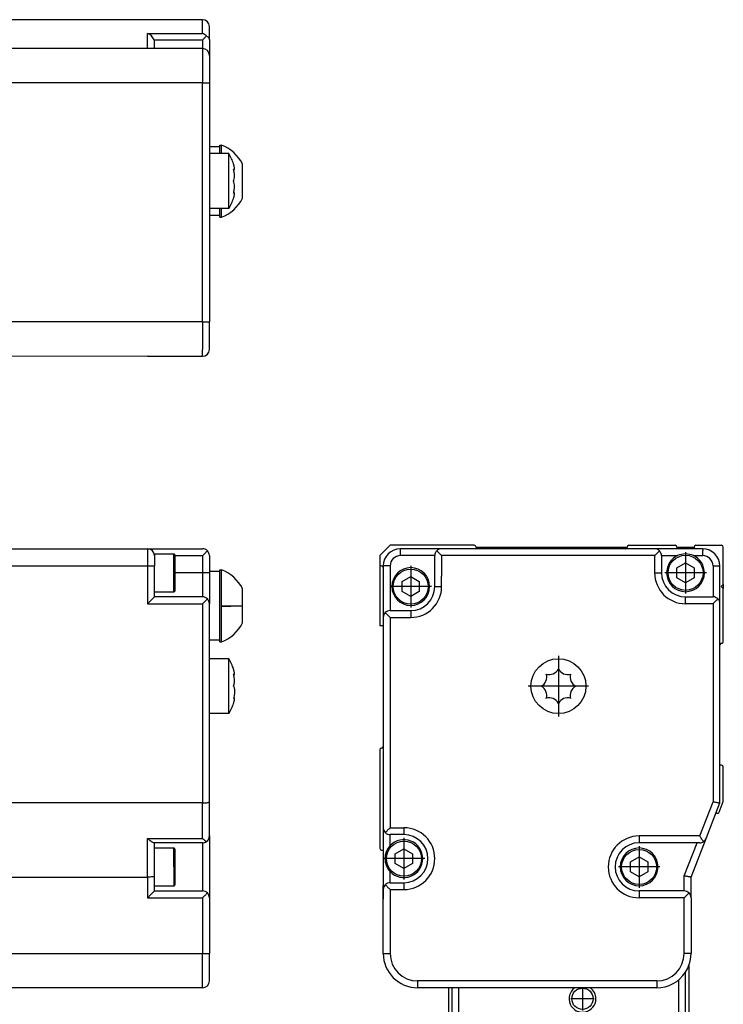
# Model space of a CAD drawing. Header units: inches. Extents: x -235 to 4216, y -109 to 485.
# Tile 31 of 31: x 4113 to 4216, y 188 to 332. Entities that reach past the tile are written whole.
import ezdxf

# ---------------------------------------------------------------- set-up
doc = ezdxf.new("R2010")
doc.units = ezdxf.units.IN
doc.linetypes.add('DOT_CENTER', pattern=[14, 12, -1, 0, -1])
doc.layers.add('1', color=7, linetype='Continuous')

# ---------------------------------------------------------------- blocks, each defined once
blk = doc.blocks.new('L-30_PERFIL__16', base_point=(796.37, 190.7))
at = {"color": 7, "linetype": 'Continuous'}
for p, q in [((4110.83, 254.6), (4131.83, 254.6)), ((4131.83, 254.6), (4131.83, 252.1)), ((4131.83, 254.6), (4139.83, 254.6)), ((4132.83, 253.85), (4132.83, 253.6)), ((4132.83, 253.85), (4135.63, 253.85)), ((4132.83, 253.6), (4132.83, 252.1)), ((4135.83, 251.1), (4135.83, 253.65)), ((4135.83, 253.6), (4139.83, 253.6)), ((4139.83, 253.6), (4139.83, 251.1)), ((4140.83, 253.6), (4140.83, 251.3)), ((4110.83, 252.1), (4131.83, 252.1)), ((4131.83, 252.1), (4131.83, 246.6)), ((4131.83, 252.1), (4132.83, 252.1)), ((4132.83, 248.35), (4132.83, 252.1)), ((4135.63, 248.35), (4135.63, 251.1)), ((4135.83, 248.55), (4135.83, 251.1)), ((4139.83, 251.1), (4135.83, 251.1)), ((4139.83, 251.1), (4139.83, 247.6)), ((4140.83, 251.3), (4140.83, 251.1)), ((4142.33, 251.3), (4140.83, 251.3)), ((4140.83, 251.1), (4140.83, 246.6)), ((4142.33, 251.55), (4142.58, 251.55)), ((4142.33, 251.3), (4142.33, 251.55)), ((4142.33, 241.3), (4142.33, 251.3)), ((4142.58, 246.3), (4142.58, 251.55)), ((4132.83, 247.6), (4132.83, 248.35)), ((4132.83, 248.35), (4135.63, 248.35)), ((4145.63, 246.3), (4145.63, 248.8)), ((4131.83, 246.6), (4139.83, 246.6)), ((4139.83, 247.6), (4132.83, 247.6)), ((4139.83, 246.6), (4139.83, 217.6)), ((4140.83, 241.3), (4140.83, 246.6)), ((4142.58, 246.3), (4145.63, 246.3)), ((4142.58, 241.05), (4142.58, 246.26)), ((4145.63, 246.28), (4145.63, 246.3)), ((4145.63, 243.8), (4145.63, 246.28)), ((4142.33, 241.3), (4140.83, 241.3)), ((4140.83, 238.6), (4140.83, 241.3)), ((4142.33, 241.05), (4142.33, 241.3)), ((4142.33, 241.05), (4142.58, 241.05)), ((4140.83, 230.6), (4140.83, 238.6)), ((4143.66, 238.6), (4140.83, 238.6)), ((4143.66, 230.6), (4143.66, 238.6)), ((4144.35, 236.3), (4144.43, 236.3)), ((4144.35, 232.9), (4144.43, 232.9)), ((4140.83, 217.79), (4140.83, 230.6)), ((4143.66, 230.6), (4140.83, 230.6)), ((4139.83, 217.6), (4110.83, 217.6)), ((4139.83, 212.44), (4139.83, 217.6)), ((4140.83, 212.8), (4140.83, 217.79)), ((4131.83, 206.8), (4131.83, 212.44)), ((4131.83, 212.44), (4139.83, 212.44)), ((4140.83, 212.8), (4140.83, 203.8)), ((4132.83, 211.8), (4132.76, 211.8)), ((4132.83, 211.05), (4132.83, 211.8)), ((4139.83, 211.8), (4132.83, 211.8)), ((4132.83, 206.99), (4132.83, 211.05)), ((4132.83, 211.05), (4135.63, 211.05)), ((4135.83, 208.3), (4135.83, 210.85)), ((4139.83, 211.8), (4139.83, 204.8)), ((4135.83, 205.75), (4135.83, 208.3)), ((4110.83, 206.8), (4131.83, 206.8)), ((4131.83, 206.8), (4131.83, 203.8)), ((4132.83, 205.55), (4132.83, 206.99)), ((4132.83, 204.8), (4132.83, 205.55)), ((4132.83, 205.55), (4135.63, 205.55)), ((4131.83, 203.8), (4139.83, 203.8)), ((4132.83, 204.8), (4139.83, 204.8)), ((4139.83, 203.8), (4139.83, 195.7)), ((4140.83, 203.8), (4140.83, 195.7)), ((4089.43, 195.7), (4139.83, 195.7)), ((4139.83, 195.7), (4140.83, 195.7)), ((4140.83, 191.7), (4140.83, 195.7)), ((4139.83, 190.7), (4089.43, 190.7))]:
    blk.add_line(p, q, dxfattribs=at)
for centre, radius, start, end in [((4131.83, 253.6), 1, 0, 90), ((4135.63, 253.65), 0.197, 359.0006, 90.9994), ((4139.83, 253.6), 1, 45, 90), ((4139.83, 253.6), 1, 360, 45), ((4140.61, 246.3), 5.61, 26.4789, 69.443), ((4135.63, 248.55), 0.2, 270, 0), ((4139.83, 246.6), 1, 45, 90), ((4139.83, 246.6), 1, 0, 45), ((4140.61, 246.3), 5.61, 290.557, 333.5211), ((4136.73, 234.6), 8, 18.21, 30), ((4136.73, 234.6), 8, 330, 341.79), ((4143.18, 215.95), 4.86, 226.3464, 234.9572), ((4139.83, 212.8), 1, 304.3747, 0), ((4135.63, 210.85), 0.197, 359.0006, 90.9994), ((4139.83, 212.8), 1, 270, 304.3747), ((4135.63, 205.74), 0.197, 269.0006, 0.9994), ((4139.83, 203.8), 1, 45, 90), ((4139.83, 203.8), 1, 0, 45), ((4139.83, 191.7), 1, 270, 0)]:
    blk.add_arc(centre, radius, start, end, dxfattribs=at)
for points, knots in [([(4135.63, 251.1), (4135.63, 251.27), (4135.63, 251.61), (4135.63, 252.11), (4135.63, 252.59), (4135.63, 253.02), (4135.63, 253.37), (4135.63, 253.6), (4135.63, 253.75), (4135.63, 253.82), (4135.63, 253.85)], [0, 0, 0, 0, 0.515255, 1.01226, 1.509776, 1.944544, 2.298494, 2.556918, 2.653459, 2.75, 2.75, 2.75, 2.75]), ([(4139.83, 253.6), (4139.95, 253.72), (4140.19, 253.96), (4140.42, 254.19), (4140.53, 254.31)], [0, 0, 0, 0, 0.523121, 1, 1, 1, 1]), ([(4140.83, 251.1), (4140.82, 251.1), (4140.79, 251.1), (4140.74, 251.1), (4140.65, 251.1), (4140.52, 251.1), (4140.37, 251.1), (4140.2, 251.1), (4140.01, 251.1), (4139.89, 251.1), (4139.83, 251.1)], [0, 0, 0, 0, 0.035106, 0.070212, 0.164184, 0.292893, 0.450991, 0.631905, 0.812634, 1, 1, 1, 1]), ([(4131.83, 246.6), (4131.88, 246.65), (4131.99, 246.76), (4132.16, 246.93), (4132.31, 247.09), (4132.45, 247.22), (4132.58, 247.35), (4132.68, 247.45), (4132.77, 247.54), (4132.81, 247.58), (4132.83, 247.6)], [0, 0, 0, 0, 0.236399, 0.468857, 0.693274, 0.905549, 1.023906, 1.262263, 1.338239, 1.414215, 1.414215, 1.414215, 1.414215]), ([(4139.83, 246.6), (4139.95, 246.72), (4140.19, 246.96), (4140.42, 247.19), (4140.53, 247.31)], [0, 0, 0, 0, 0.523121, 1, 1, 1, 1]), ([(4142.58, 246.3), (4142.58, 246.3), (4142.58, 246.3), (4142.58, 246.29), (4142.58, 246.29), (4142.58, 246.28), (4142.58, 246.28), (4142.58, 246.27), (4142.58, 246.26), (4142.58, 246.26), (4142.58, 246.26)], [0, 0, 0, 0, 0.00128171, 0.01025368, 0.01153539, 0.02050734, 0.02178904, 0.03076093, 0.03973269, 0.04101437, 0.04101437, 0.04101437, 0.04101437]), ([(4142.58, 246.26), (4143.17, 246.26), (4144.19, 246.27), (4145.21, 246.28), (4145.63, 246.28)], [0, 0, 0, 0, 1.78584, 3.050087, 3.050087, 3.050087, 3.050087]), ([(4144.43, 236.3), (4144.45, 236.31), (4144.49, 236.33), (4144.48, 236.45), (4144.47, 236.6), (4144.41, 236.83), (4144.36, 237), (4144.33, 237.1)], [0, 0, 0, 0, 0.0482128, 0.134226, 0.3004487, 0.5367905, 0.8380713, 0.8380713, 0.8380713, 0.8380713]), ([(4144.43, 236.3), (4144.42, 236.3), (4144.37, 236.32), (4144.35, 236.35), (4144.33, 236.37)], [0, 0, 0, 0, 0.0480552, 0.1256257, 0.1256257, 0.1256257, 0.1256257]), ([(4144.33, 234.6), (4144.37, 234.7), (4144.47, 234.94), (4144.49, 235.37), (4144.46, 235.86), (4144.37, 236.19), (4144.33, 236.37)], [0, 0, 0, 0, 0.341208, 0.774439, 1.273913, 1.804593, 1.804593, 1.804593, 1.804593]), ([(4144.33, 234.6), (4144.36, 234.53), (4144.43, 234.41), (4144.46, 234.21), (4144.48, 234.03), (4144.48, 233.84), (4144.48, 233.65), (4144.46, 233.43), (4144.42, 233.15), (4144.36, 232.95), (4144.33, 232.83)], [0, 0, 0, 0, 0.225059, 0.416595, 0.59646, 0.7765, 0.965454, 1.179498, 1.436382, 1.807667, 1.807667, 1.807667, 1.807667]), ([(4144.43, 232.9), (4144.42, 232.9), (4144.38, 232.89), (4144.35, 232.85), (4144.33, 232.83)], [0, 0, 0, 0, 0.040054, 0.1292924, 0.1292924, 0.1292924, 0.1292924]), ([(4144.33, 232.1), (4144.35, 232.16), (4144.38, 232.27), (4144.42, 232.41), (4144.45, 232.53), (4144.47, 232.63), (4144.48, 232.73), (4144.5, 232.84), (4144.45, 232.89), (4144.43, 232.9)], [0, 0, 0, 0, 0.2026884, 0.3428272, 0.4437705, 0.5487357, 0.6510544, 0.7756903, 0.8379109, 0.8379109, 0.8379109, 0.8379109]), ([(4139.83, 217.6), (4139.96, 217.6), (4140.2, 217.6), (4140.5, 217.65), (4140.73, 217.68), (4140.8, 217.76), (4140.83, 217.79)], [0, 0, 0, 0, 0.386621, 0.712904, 0.935163, 1.03894, 1.03894, 1.03894, 1.03894]), ([(4132.76, 211.8), (4132.7, 211.81), (4132.56, 211.85), (4132.33, 212.01), (4132.08, 212.2), (4131.91, 212.36), (4131.83, 212.44)], [0, 0, 0, 0, 0.177392, 0.455207, 0.796134, 1.140149, 1.140149, 1.140149, 1.140149]), ([(4135.63, 208.3), (4135.63, 208.47), (4135.63, 208.81), (4135.63, 209.31), (4135.63, 209.79), (4135.63, 210.22), (4135.63, 210.57), (4135.63, 210.8), (4135.63, 210.95), (4135.63, 211.02), (4135.63, 211.05)], [0, 0, 0, 0, 0.515255, 1.01226, 1.509776, 1.944544, 2.298494, 2.556918, 2.653459, 2.75, 2.75, 2.75, 2.75]), ([(4135.63, 208.3), (4135.63, 208.13), (4135.63, 207.79), (4135.63, 207.29), (4135.63, 206.81), (4135.63, 206.38), (4135.63, 206.03), (4135.63, 205.8), (4135.63, 205.64), (4135.63, 205.58), (4135.63, 205.55)], [0, 0, 0, 0, 0.515255, 1.01226, 1.509776, 1.944544, 2.298494, 2.556918, 2.653459, 2.75, 2.75, 2.75, 2.75]), ([(4132.83, 206.99), (4132.8, 206.96), (4132.73, 206.88), (4132.5, 206.85), (4132.2, 206.8), (4131.96, 206.8), (4131.83, 206.8)], [0, 0, 0, 0, 0.103743, 0.325918, 0.652242, 1.038942, 1.038942, 1.038942, 1.038942]), ([(4131.83, 203.8), (4131.88, 203.85), (4131.99, 203.96), (4132.16, 204.13), (4132.31, 204.29), (4132.45, 204.42), (4132.58, 204.55), (4132.68, 204.65), (4132.77, 204.74), (4132.81, 204.78), (4132.83, 204.8)], [0, 0, 0, 0, 0.236399, 0.468857, 0.693274, 0.905549, 1.023906, 1.262263, 1.338239, 1.414215, 1.414215, 1.414215, 1.414215]), ([(4139.83, 203.8), (4139.95, 203.92), (4140.19, 204.16), (4140.42, 204.39), (4140.53, 204.51)], [0, 0, 0, 0, 0.523121, 1, 1, 1, 1]), ([(4139.83, 190.7), (4139.83, 190.76), (4139.83, 190.87), (4139.83, 191.15), (4139.83, 191.58), (4139.83, 192.21), (4139.83, 192.99), (4139.83, 193.86), (4139.83, 194.77), (4139.83, 195.39), (4139.83, 195.7)], [0, 0, 0, 0, 0.175529, 0.351058, 0.820919, 1.464466, 2.254953, 3.159526, 4.063172, 5, 5, 5, 5])]:
    blk.add_open_spline(points, degree=3, knots=knots, dxfattribs=at)
blk = doc.blocks.new('L-30__19', base_point=(796.37, 168.65))
blk.add_blockref('L-30_PERFIL__16', (796.37, 190.7))
blk = doc.blocks.new('A2', base_point=(1171, 212))
blk.add_blockref('L-30__19', (796.37, 168.65))
blk = doc.blocks.new('L-30_CABEZA_1__26', base_point=(4175.63, 169.15))
at = {"color": 7, "linetype": 'Continuous'}
for p, q in [((4210.63, 193.98), (4210.63, 187.35)), ((4210.13, 183.5), (4210.13, 192.98)), ((4175.63, 190.7), (4175.63, 187.35)), ((4176.13, 190.7), (4176.13, 183.5)), ((4177.13, 183.5), (4177.13, 190.7)), ((4209.13, 191.85), (4209.13, 183.5)), ((4175.63, 187.35), (4175.63, 187.1)), ((4175.63, 187.1), (4175.63, 178.7)), ((4210.63, 187.35), (4210.63, 187.1)), ((4210.63, 187.1), (4210.63, 178.7)), ((4176.13, 183.5), (4176.13, 183.25)), ((4210.13, 183.25), (4210.13, 183.5)), ((4175.88, 183), (4175.88, 183.25)), ((4175.88, 182.75), (4175.88, 183)), ((4175.88, 178.7), (4175.88, 182.75)), ((4176.88, 183.25), (4176.88, 169.4)), ((4209.38, 169.4), (4209.38, 183.25)), ((4210.38, 183.25), (4210.38, 183)), ((4210.38, 183), (4210.38, 182.75)), ((4210.38, 182.75), (4210.38, 178.7)), ((4175.88, 178.45), (4175.88, 178.7)), ((4175.88, 169.8), (4175.88, 178.45)), ((4210.38, 178.7), (4210.38, 178.45)), ((4210.38, 178.45), (4210.38, 169.8)), ((4175.88, 169.55), (4175.88, 169.8)), ((4175.88, 169.4), (4175.88, 169.55)), ((4182.28, 169.15), (4182.8, 169.15)), ((4182.8, 169.15), (4183.98, 169.15)), ((4183.98, 169.15), (4185.28, 169.15)), ((4185.28, 169.15), (4188.28, 169.15)), ((4188.28, 169.15), (4189.98, 169.15)), ((4196.28, 169.15), (4197.98, 169.15)), ((4197.98, 169.15), (4199.28, 169.15)), ((4199.28, 169.15), (4202.28, 169.15)), ((4202.28, 169.15), (4203.46, 169.15)), ((4203.46, 169.15), (4203.98, 169.15)), ((4210.38, 169.8), (4210.38, 169.55)), ((4210.38, 169.55), (4210.38, 169.4))]:
    blk.add_line(p, q, dxfattribs=at)
blk = doc.blocks.new('L-30_CABEZA__27', base_point=(4175.63, 168.65))
at = {"color": 7, "linetype": 'Continuous'}
for p, q in [((4210.63, 193.98), (4210.63, 187.35)), ((4210.13, 183.5), (4210.13, 192.98)), ((4175.63, 190.7), (4175.63, 187.35)), ((4176.13, 190.7), (4176.13, 183.5)), ((4177.13, 183.5), (4177.13, 190.7)), ((4209.13, 191.85), (4209.13, 183.5)), ((4175.63, 187.35), (4175.63, 187.1)), ((4175.63, 187.1), (4175.63, 178.7)), ((4210.63, 187.35), (4210.63, 187.1)), ((4210.63, 187.1), (4210.63, 178.7)), ((4176.13, 183.5), (4176.13, 183.25)), ((4177.13, 183.25), (4177.13, 183.5)), ((4209.13, 183.5), (4209.13, 183.25)), ((4210.13, 183.25), (4210.13, 183.5)), ((4175.88, 183), (4175.88, 183.25)), ((4175.88, 183.25), (4176.13, 183.25)), ((4175.88, 182.75), (4175.88, 183)), ((4175.88, 178.7), (4175.88, 182.75)), ((4176.13, 183.25), (4176.88, 183.25)), ((4176.88, 183.25), (4176.88, 169.4)), ((4176.88, 183.25), (4177.13, 183.25)), ((4177.13, 183.25), (4209.13, 183.25)), ((4209.13, 183.25), (4209.38, 183.25)), ((4209.38, 169.4), (4209.38, 183.25)), ((4209.38, 183.25), (4210.13, 183.25)), ((4210.13, 183.25), (4210.38, 183.25)), ((4210.38, 183.25), (4210.38, 183)), ((4210.38, 183), (4210.38, 182.75)), ((4210.38, 182.75), (4210.38, 178.7)), ((4175.63, 178.7), (4175.63, 178.45)), ((4175.88, 178.45), (4175.63, 178.45)), ((4175.88, 178.45), (4175.88, 178.7)), ((4175.88, 169.8), (4175.88, 178.45)), ((4210.38, 178.7), (4210.38, 178.45)), ((4210.38, 178.45), (4210.38, 169.8)), ((4210.63, 178.45), (4210.38, 178.45)), ((4210.63, 178.7), (4210.63, 178.45)), ((4175.88, 169.55), (4175.88, 169.8)), ((4175.88, 169.4), (4175.88, 169.55)), ((4175.88, 169.15), (4175.88, 169.4)), ((4176.38, 168.65), (4175.88, 169.15)), ((4176.38, 168.65), (4176.88, 169.15)), ((4176.88, 169.4), (4176.88, 169.15)), ((4176.88, 169.15), (4182.28, 169.15)), ((4182.28, 169.15), (4182.8, 169.15)), ((4182.8, 169.15), (4183.98, 169.15)), ((4183.98, 169.15), (4185.28, 169.15)), ((4185.28, 169.15), (4188.28, 169.15)), ((4188.28, 169.15), (4189.98, 169.15)), ((4189.98, 169.15), (4196.28, 169.15)), ((4196.28, 169.15), (4197.98, 169.15)), ((4197.98, 169.15), (4199.28, 169.15)), ((4199.28, 169.15), (4202.28, 169.15)), ((4202.28, 169.15), (4203.46, 169.15)), ((4203.46, 169.15), (4203.98, 169.15)), ((4203.98, 169.15), (4209.38, 169.15)), ((4209.38, 169.15), (4209.38, 169.4)), ((4209.38, 169.15), (4209.88, 168.65)), ((4209.88, 168.65), (4210.38, 169.15)), ((4210.38, 169.8), (4210.38, 169.55)), ((4210.38, 169.55), (4210.38, 169.4)), ((4210.38, 169.4), (4210.38, 169.15)), ((4209.88, 168.65), (4176.38, 168.65))]:
    blk.add_line(p, q, dxfattribs=at)
blk.add_circle((4195.13, 189.1), 1.55, dxfattribs=at)
for start, end in [(125.0636, 360), (360, 54.9364)]:
    blk.add_arc((4195.13, 189.1), 1.95, start, end, dxfattribs=at)
at = {"layer": '1', "color": 2, "linetype": 'DOT_CENTER'}
for p, q in [((4195.13, 190.81), (4195.13, 187.4)), ((4196.84, 189.1), (4193.43, 189.1))]:
    blk.add_line(p, q, dxfattribs=at)
blk = doc.blocks.new('L-30_PERFIL__28', base_point=(4165.63, 190.7))
at = {"color": 7, "linetype": 'Continuous'}
for p, q in [((4167.13, 255.1), (4165.63, 253.6)), ((4179.38, 255.1), (4167.13, 255.1)), ((4201.88, 255.1), (4208.63, 255.1)), ((4211.63, 255.1), (4215.38, 255.1)), ((4174.63, 254.6), (4168.63, 254.6)), ((4179.88, 254.6), (4174.63, 254.6)), ((4201.63, 254.8), (4179.64, 254.8)), ((4201.38, 254.6), (4179.88, 254.6)), ((4205.63, 254.6), (4201.38, 254.6)), ((4212.63, 254.6), (4205.63, 254.6)), ((4208.88, 254.85), (4208.88, 254.8)), ((4208.88, 254.8), (4208.88, 254.6)), ((4211.38, 254.8), (4208.88, 254.8)), ((4211.38, 254.85), (4211.38, 254.8)), ((4211.38, 254.8), (4211.38, 254.6)), ((4212.63, 254.6), (4212.63, 254.35)), ((4212.63, 253.6), (4212.63, 254.35)), ((4215.63, 249.4), (4215.63, 254.85)), ((4165.63, 253.6), (4165.63, 252.35)), ((4165.63, 252.35), (4165.63, 243.4)), ((4173.63, 253.6), (4168.63, 253.6)), ((4173.63, 249.1), (4173.63, 253.6)), ((4174.63, 253.6), (4174.63, 250.6)), ((4205.63, 253.6), (4174.63, 253.6)), ((4205.63, 253.6), (4205.63, 251.1)), ((4206.63, 253.6), (4208.99, 253.6)), ((4206.63, 253.6), (4206.64, 253.56)), ((4206.64, 253.56), (4206.63, 251.1)), ((4208.88, 251.82), (4210.13, 252.54)), ((4210.13, 252.54), (4211.38, 251.82)), ((4211.28, 253.6), (4212.63, 253.6)), ((4166.13, 252.1), (4166.13, 251.85)), ((4166.13, 251.85), (4166.13, 250.6)), ((4167.13, 252.1), (4167.13, 245.6)), ((4208.88, 251.7), (4208.88, 251.82)), ((4208.88, 250.38), (4208.88, 251.7)), ((4211.38, 251.82), (4211.38, 250.38)), ((4214.13, 252.1), (4214.13, 250.1)), ((4215.13, 246.6), (4215.13, 252.1)), ((4166.13, 250.6), (4166.13, 247.6)), ((4168.88, 249.82), (4170.13, 250.54)), ((4168.88, 248.38), (4168.88, 249.82)), ((4170.13, 250.54), (4171.38, 249.82)), ((4171.38, 249.82), (4171.38, 248.38)), ((4174.63, 249.1), (4174.63, 250.6)), ((4210.13, 249.66), (4208.88, 250.38)), ((4211.38, 250.38), (4210.13, 249.66)), ((4214.13, 250.1), (4214.13, 247.6)), ((4215.33, 249.1), (4215.63, 249.4)), ((4215.63, 249.4), (4215.63, 248.8)), ((4170.13, 247.66), (4168.88, 248.38)), ((4171.38, 248.38), (4170.13, 247.66)), ((4173.63, 249.1), (4174.53, 249.1)), ((4174.53, 249.1), (4174.63, 249.1)), ((4215.33, 249.1), (4215.63, 248.8)), ((4215.63, 241.1), (4215.63, 248.8)), ((4166.13, 247.6), (4166.13, 244.6)), ((4210.13, 246.6), (4210.13, 247.6)), ((4210.13, 247.6), (4214.13, 247.6)), ((4214.13, 246.6), (4210.13, 246.6)), ((4214.13, 246.6), (4214.13, 242.1)), ((4215.13, 240.6), (4215.13, 246.6)), ((4167.13, 245.6), (4170.13, 245.6)), ((4170.13, 245.6), (4170.13, 244.6)), ((4166.13, 244.6), (4166.13, 243.4)), ((4167.13, 244.6), (4167.13, 214)), ((4167.13, 244.6), (4170.13, 244.6)), ((4166.13, 243.4), (4165.63, 243.4)), ((4166.13, 243.4), (4166.13, 242.6)), ((4166.13, 242.6), (4166.13, 225.85)), ((4214.13, 242.1), (4214.13, 217.79)), ((4215.13, 223.1), (4215.13, 240.6)), ((4165.63, 225.35), (4165.63, 211)), ((4166.13, 225.85), (4166.13, 214)), ((4215.38, 223.1), (4215.13, 223.1)), ((4215.13, 217.6), (4215.13, 223.1)), ((4215.63, 217.9), (4215.63, 222.85)), ((4212.19, 212.8), (4214.13, 217.79)), ((4213.13, 212.44), (4215.13, 217.6)), ((4215.01, 216.26), (4215.61, 217.81)), ((4166.13, 214), (4166.13, 210.75)), ((4167.13, 214), (4169.13, 214)), ((4169.13, 214), (4169.13, 213)), ((4167.13, 211.38), (4167.13, 213)), ((4169.13, 213), (4167.13, 213)), ((4212.19, 212.8), (4203.38, 212.8)), ((4210.93, 206.8), (4213.13, 212.44)), ((4165.88, 210.75), (4166.13, 210.75)), ((4166.13, 210.75), (4166.13, 205.6)), ((4167.88, 210.22), (4169.13, 210.94)), ((4169.13, 210.94), (4170.38, 210.22)), ((4211.81, 211.8), (4203.38, 211.8)), ((4209.93, 206.99), (4211.81, 211.8)), ((4212.19, 211.8), (4211.81, 211.8)), ((4167.88, 208.77), (4167.88, 210.22)), ((4170.38, 210.22), (4170.38, 208.77)), ((4202.13, 209.02), (4203.38, 209.74)), ((4203.38, 209.74), (4204.63, 209.02)), ((4169.13, 208.05), (4167.88, 208.77)), ((4170.38, 208.77), (4169.13, 208.05)), ((4202.13, 207.58), (4202.13, 209.02)), ((4204.63, 209.02), (4204.63, 207.58)), ((4167.13, 206), (4167.13, 207.61)), ((4203.38, 206.86), (4202.13, 207.58)), ((4204.63, 207.58), (4203.38, 206.86)), ((4209.93, 204.8), (4209.93, 206.99)), ((4210.93, 203.8), (4210.93, 206.8)), ((4166.1, 203.62), (4166.1, 205.6)), ((4166.1, 205.6), (4166.13, 205.6)), ((4166.13, 205.6), (4166.13, 205)), ((4166.13, 205), (4166.13, 203.62)), ((4167.13, 206), (4169.13, 206)), ((4167.13, 205), (4167.13, 195.7)), ((4167.13, 205), (4169.13, 205)), ((4169.13, 206), (4169.13, 205)), ((4166.13, 203.62), (4166.1, 203.62)), ((4166.13, 203.62), (4166.13, 203.6)), ((4166.13, 195.7), (4166.13, 203.6)), ((4209.93, 204.8), (4203.38, 204.8)), ((4209.93, 203.8), (4203.38, 203.8)), ((4209.93, 195.7), (4209.93, 203.8)), ((4210.93, 203.8), (4210.93, 195.7)), ((4205.93, 191.7), (4171.13, 191.7)), ((4175.63, 190.7), (4171.13, 190.7)), ((4176.13, 190.7), (4175.63, 190.7)), ((4205.93, 190.7), (4176.13, 190.7))]:
    blk.add_line(p, q, dxfattribs=at)
for centre, radius in [((4210.13, 251.1), 2.55), ((4170.13, 249.1), 2.55), ((4191.63, 234.6), 4), ((4169.13, 209.5), 2.55), ((4203.38, 208.3), 2.55)]:
    blk.add_circle(centre, radius, dxfattribs=at)
for centre, radius, start, end in [((4179.38, 254.85), 0.25, 0, 90), ((4201.88, 254.85), 0.25, 90, 180), ((4208.63, 254.85), 0.25, 0, 90), ((4211.63, 254.85), 0.25, 90, 180), ((4215.38, 254.85), 0.25, 0, 90), ((4168.63, 252.1), 2.5, 90.0049, 179.9679), ((4174.63, 253.6), 1, 135, 180), ((4174.63, 253.6), 1, 90, 135), ((4179.88, 254.85), 0.25, 180, 192.2282), ((4179.88, 254.85), 0.25, 192.2282, 270), ((4201.38, 254.85), 0.25, 270, 348.1613), ((4201.38, 254.85), 0.25, 348.1613, 360), ((4205.63, 253.6), 1, 45, 90), ((4205.63, 253.6), 1, 0, 45), ((4210.13, 251.1), 2.75, 65.38, 114.62), ((4212.63, 252.1), 2.5, 360, 90), ((4165.88, 252.35), 0.25, 180, 270), ((4168.63, 252.1), 1.5, 90.0309, 179.9691), ((4210.13, 251.1), 2.75, 114.62, 180), ((4210.13, 251.1), 2.75, 0, 65.38), ((4212.63, 252.1), 1.5, 0, 90), ((4165.88, 251.85), 0.25, 0, 90), ((4170.13, 249.1), 2.75, 0, 180), ((4210.13, 251.1), 4.5, 180, 270), ((4210.13, 251.1), 3.5, 180, 270), ((4210.13, 251.1), 2.75, 180, 0), ((4170.13, 249.1), 2.75, 180, 0), ((4170.13, 249.1), 4.5, 270, 0), ((4170.13, 249.1), 3.5, 270, 0), ((4214.13, 246.6), 1, 45, 90), ((4214.13, 246.6), 1, 0, 45), ((4167.13, 244.6), 1, 135, 180), ((4167.13, 244.6), 1, 90, 135), ((4215.38, 240.6), 0.25, 90, 180), ((4215.38, 241.1), 0.25, 270, 0.0001), ((4190.31, 237.8), 1.5, 252.8716, 332.1284), ((4192.96, 237.8), 1.5, 207.8716, 287.1284), ((4188.43, 235.92), 1.5, 297.8716, 17.1284), ((4194.84, 235.92), 1.5, 162.8716, 242.1284), ((4188.43, 233.27), 1.5, 342.8716, 62.1284), ((4194.84, 233.27), 1.5, 117.8716, 197.1284), ((4190.31, 231.4), 1.5, 27.8716, 107.1284), ((4192.96, 231.4), 1.5, 72.8716, 152.1284), ((4165.88, 225.35), 0.25, 90, 180), ((4165.88, 225.85), 0.25, 270, 0), ((4215.38, 222.85), 0.25, 0, 90), ((4215.38, 217.9), 0.25, 338.6933, 0), ((4214.59, 215.88), 0.25, 68.3115, 96.4417), ((4214.78, 216.35), 0.25, 248.3115, 338.6933), ((4167.13, 214), 1, 180, 225), ((4169.13, 209.5), 4.5, 270, 90), ((4167.13, 214), 1, 225, 270), ((4169.13, 209.5), 2.75, 0, 136.6582), ((4169.13, 209.5), 3.5, 270, 90), ((4203.38, 208.3), 4.5, 90, 270), ((4212.19, 212.8), 1, 304.3747, 338.7495), ((4165.88, 211), 0.25, 180, 270), ((4169.13, 209.5), 2.75, 136.6582, 180), ((4203.38, 208.3), 3.5, 90, 270), ((4203.38, 208.3), 2.75, 0, 180), ((4212.19, 212.8), 1, 270, 304.3747), ((4169.13, 209.5), 2.75, 180, 223.3418), ((4169.13, 209.5), 2.75, 223.3418, 0), ((4203.38, 208.3), 2.75, 180, 0), ((4167.13, 205), 1, 135, 180), ((4167.13, 205), 1, 90, 135), ((4209.93, 203.8), 1, 45, 90), ((4209.93, 203.8), 1, 0, 45), ((4171.13, 195.7), 5, 180, 270), ((4171.13, 195.7), 4, 180, 270), ((4205.93, 195.7), 4, 270, 0), ((4205.93, 195.7), 5, 339.9322, 360), ((4205.93, 195.7), 5, 327.0649, 339.9322), ((4205.93, 195.7), 5, 270, 327.0649)]:
    blk.add_arc(centre, radius, start, end, dxfattribs=at)
for points, knots in [([(4168.63, 253.6), (4168.63, 253.66), (4168.63, 253.78), (4168.63, 253.97), (4168.63, 254.14), (4168.63, 254.3), (4168.63, 254.42), (4168.63, 254.51), (4168.63, 254.56), (4168.63, 254.59), (4168.63, 254.6)], [0, 0, 0, 0, 0.1873655, 0.3680947, 0.5490094, 0.7071068, 0.8358161, 0.9297883, 0.9648942, 1, 1, 1, 1]), ([(4174.63, 253.6), (4174.51, 253.72), (4174.27, 253.96), (4174.04, 254.19), (4173.93, 254.31)], [0, 0, 0, 0, 0.523121, 1, 1, 1, 1]), ([(4206.34, 254.31), (4206.23, 254.19), (4205.99, 253.96), (4205.76, 253.72), (4205.63, 253.6)], [0, 0, 0, 0, 0.476879, 1, 1, 1, 1]), ([(4167.13, 252.1), (4167.07, 252.1), (4166.95, 252.1), (4166.77, 252.1), (4166.59, 252.1), (4166.44, 252.1), (4166.31, 252.1), (4166.22, 252.1), (4166.17, 252.1), (4166.14, 252.1), (4166.13, 252.1)], [0, 0, 0, 0, 0.187366, 0.368095, 0.549009, 0.707107, 0.835816, 0.929788, 0.965043, 1.001188, 1.001188, 1.001188, 1.001188]), ([(4205.63, 251.1), (4205.7, 251.1), (4205.82, 251.1), (4206, 251.1), (4206.18, 251.1), (4206.33, 251.1), (4206.46, 251.1), (4206.54, 251.1), (4206.6, 251.1), (4206.62, 251.1), (4206.63, 251.1)], [0, 0, 0, 0, 0.187366, 0.368095, 0.549009, 0.707107, 0.835816, 0.929788, 0.964894, 1, 1, 1, 1]), ([(4214.13, 252.1), (4214.2, 252.1), (4214.32, 252.1), (4214.5, 252.1), (4214.68, 252.1), (4214.83, 252.1), (4214.96, 252.1), (4215.04, 252.1), (4215.1, 252.1), (4215.12, 252.1), (4215.13, 252.1)], [0, 0, 0, 0, 0.187366, 0.368095, 0.549009, 0.707107, 0.835816, 0.929788, 0.964894, 1, 1, 1, 1]), ([(4214.84, 247.31), (4214.73, 247.19), (4214.49, 246.96), (4214.26, 246.72), (4214.13, 246.6)], [0, 0, 0, 0, 0.476879, 1, 1, 1, 1]), ([(4166.43, 245.31), (4166.54, 245.19), (4166.77, 244.96), (4167.01, 244.72), (4167.13, 244.6)], [0, 0, 0, 0, 0.476879, 1, 1, 1, 1]), ([(4214.13, 217.79), (4214.2, 217.77), (4214.33, 217.75), (4214.51, 217.72), (4214.68, 217.69), (4214.82, 217.66), (4214.94, 217.64), (4215.02, 217.62), (4215.09, 217.61), (4215.12, 217.6), (4215.13, 217.6)], [0, 0, 0, 0, 0.196972, 0.386249, 0.561235, 0.715332, 0.802831, 0.937119, 0.977285, 1.017452, 1.017452, 1.017452, 1.017452]), ([(4167.13, 214), (4167.01, 213.87), (4166.77, 213.64), (4166.54, 213.4), (4166.43, 213.29)], [0, 0, 0, 0, 0.523121, 1, 1, 1, 1]), ([(4203.38, 212.8), (4203.38, 212.74), (4203.38, 212.61), (4203.38, 212.43), (4203.38, 212.26), (4203.38, 212.1), (4203.38, 211.97), (4203.38, 211.89), (4203.38, 211.83), (4203.38, 211.81), (4203.38, 211.8)], [0, 0, 0, 0, 0.187366, 0.368095, 0.549009, 0.707107, 0.835816, 0.929788, 0.964894, 1, 1, 1, 1]), ([(4212.76, 211.97), (4212.67, 212.1), (4212.49, 212.37), (4212.3, 212.65), (4212.19, 212.8)], [0, 0, 0, 0, 0.4506699, 1, 1, 1, 1]), ([(4210.93, 206.8), (4210.92, 206.8), (4210.89, 206.81), (4210.82, 206.82), (4210.74, 206.84), (4210.62, 206.86), (4210.48, 206.89), (4210.31, 206.92), (4210.13, 206.95), (4210, 206.97), (4209.93, 206.99)], [0, 0, 0, 0, 0.040166, 0.080333, 0.214666, 0.30212, 0.456217, 0.631203, 0.82048, 1.017452, 1.017452, 1.017452, 1.017452]), ([(4166.43, 205.7), (4166.54, 205.59), (4166.77, 205.35), (4167.01, 205.12), (4167.13, 205)], [0, 0, 0, 0, 0.476879, 1, 1, 1, 1]), ([(4203.38, 204.8), (4203.38, 204.79), (4203.38, 204.76), (4203.38, 204.71), (4203.38, 204.62), (4203.38, 204.5), (4203.38, 204.34), (4203.38, 204.17), (4203.38, 203.98), (4203.38, 203.86), (4203.38, 203.8)], [0, 0, 0, 0, 0.035106, 0.070212, 0.164184, 0.292893, 0.450991, 0.631905, 0.812634, 1, 1, 1, 1]), ([(4209.93, 203.8), (4210.06, 203.92), (4210.29, 204.16), (4210.53, 204.39), (4210.64, 204.51)], [0, 0, 0, 0, 0.523121, 1, 1, 1, 1]), ([(4166.13, 195.7), (4166.15, 195.7), (4166.17, 195.7), (4166.22, 195.7), (4166.31, 195.7), (4166.44, 195.7), (4166.59, 195.7), (4166.77, 195.7), (4166.95, 195.7), (4167.07, 195.7), (4167.13, 195.7)], [0, 0, 0, 0, 0.035106, 0.070212, 0.164184, 0.292893, 0.450991, 0.631905, 0.812634, 1, 1, 1, 1]), ([(4210.93, 195.7), (4210.92, 195.7), (4210.9, 195.7), (4210.84, 195.7), (4210.76, 195.7), (4210.63, 195.7), (4210.48, 195.7), (4210.3, 195.7), (4210.12, 195.7), (4210, 195.7), (4209.93, 195.7)], [0, 0, 0, 0, 0.035106, 0.070212, 0.164184, 0.292893, 0.450991, 0.631905, 0.812634, 1, 1, 1, 1]), ([(4171.13, 191.7), (4171.13, 191.64), (4171.13, 191.51), (4171.13, 191.33), (4171.13, 191.16), (4171.13, 191), (4171.13, 190.87), (4171.13, 190.79), (4171.13, 190.73), (4171.13, 190.71), (4171.13, 190.7)], [0, 0, 0, 0, 0.187366, 0.368095, 0.549009, 0.707107, 0.835816, 0.929788, 0.964894, 1, 1, 1, 1]), ([(4205.93, 191.7), (4205.93, 191.64), (4205.93, 191.51), (4205.93, 191.33), (4205.93, 191.16), (4205.93, 191), (4205.93, 190.87), (4205.93, 190.79), (4205.93, 190.73), (4205.93, 190.71), (4205.93, 190.7)], [0, 0, 0, 0, 0.187366, 0.368095, 0.549009, 0.707107, 0.835816, 0.929788, 0.964894, 1, 1, 1, 1])]:
    blk.add_open_spline(points, degree=3, knots=knots, dxfattribs=at)
at = {"layer": '1', "color": 2, "linetype": 'DOT_CENTER'}
for p, q in [((4210.13, 254.12), (4210.13, 248.07)), ((4210.13, 254.12), (4210.13, 248.07)), ((4170.13, 252.12), (4170.13, 246.07)), ((4213.16, 251.1), (4207.11, 251.1)), ((4213.16, 251.1), (4207.11, 251.1)), ((4173.16, 249.1), (4167.11, 249.1)), ((4191.63, 239), (4191.63, 230.2)), ((4196.03, 234.6), (4187.23, 234.6)), ((4169.13, 212.52), (4169.13, 206.47)), ((4169.13, 212.52), (4169.13, 206.47)), ((4203.38, 211.32), (4203.38, 205.27)), ((4172.16, 209.5), (4166.11, 209.5)), ((4172.16, 209.5), (4166.11, 209.5)), ((4206.41, 208.3), (4200.36, 208.3)), ((4166.13, 195.7), (4166.13, 205))]:
    blk.add_line(p, q, dxfattribs=at)
blk = doc.blocks.new('L-30__29', base_point=(4165.63, 168.65))
for name, p in [('L-30_PERFIL__28', (4165.63, 190.7)), ('L-30_CABEZA_1__26', (4175.63, 169.15)), ('L-30_CABEZA__27', (4175.63, 168.65))]:
    blk.add_blockref(name, p)
blk = doc.blocks.new('C1', base_point=(4190.63, 212))
blk.add_blockref('L-30__29', (4165.63, 168.65))
blk = doc.blocks.new('L-30_PERFIL__36', base_point=(796.37, 282.1))
at = {"color": 7, "linetype": 'Continuous'}
for p, q in [((4139.83, 331.61), (4110.83, 331.61)), ((4139.83, 329.6), (4139.83, 331.61)), ((4140.83, 328.67), (4140.83, 330.61)), ((4131.83, 327.41), (4131.83, 329.6)), ((4131.83, 329.6), (4139.83, 329.6)), ((4132.76, 328.67), (4139.83, 328.67)), ((4132.83, 327.41), (4132.83, 328.28)), ((4139.83, 328.67), (4139.83, 327.41)), ((4140.83, 328.67), (4140.83, 326.41)), ((4131.83, 327.41), (4110.83, 327.41)), ((4139.83, 327.41), (4131.83, 327.41)), ((4139.83, 327.41), (4139.83, 322.41)), ((4140.83, 326.41), (4140.83, 322.41)), ((4139.83, 322.41), (4089.43, 322.41)), ((4139.83, 322.41), (4140.83, 322.41)), ((4139.83, 287.61), (4139.83, 322.41)), ((4140.83, 322.41), (4140.83, 313.11)), ((4142.33, 313.11), (4140.83, 313.11)), ((4140.83, 313.11), (4140.83, 312.11)), ((4142.33, 313.36), (4142.58, 313.36)), ((4142.33, 313.11), (4142.33, 313.36)), ((4142.33, 312.11), (4142.33, 313.11)), ((4142.58, 312.11), (4142.58, 313.36)), ((4143.66, 312.11), (4140.83, 312.11)), ((4140.83, 312.11), (4140.83, 304.11)), ((4143.66, 304.11), (4143.66, 312.11)), ((4144.35, 309.81), (4144.43, 309.8)), ((4145.63, 305.61), (4145.63, 310.61)), ((4144.35, 306.41), (4144.43, 306.41)), ((4140.83, 304.11), (4140.83, 303.11)), ((4143.66, 304.11), (4140.83, 304.11)), ((4142.33, 303.11), (4142.33, 304.11)), ((4142.58, 302.86), (4142.58, 304.11)), ((4142.33, 303.11), (4140.83, 303.11)), ((4140.83, 303.11), (4140.83, 287.61)), ((4142.33, 302.86), (4142.33, 303.11)), ((4142.33, 302.86), (4142.58, 302.86)), ((4139.83, 287.61), (4110.03, 287.61)), ((4139.83, 287.61), (4139.83, 283.61)), ((4140.83, 283.61), (4140.83, 287.61)), ((4131.83, 282.61), (4110.43, 282.6)), ((4131.83, 282.61), (4139.83, 282.61))]:
    blk.add_line(p, q, dxfattribs=at)
for centre, radius, start, end in [((4139.83, 330.61), 1, 360, 90), ((4131.3, 328.14), 1.55, 19.9229, 70.0771), ((4131.69, 328.28), 1.14, 359.9562, 19.8791), ((4139.28, 328.15), 1.55, 44.407, 69.4869), ((4139.83, 326.41), 1, 0, 90), ((4140.61, 308.11), 5.61, 26.4789, 69.443), ((4136.73, 308.11), 8, 18.21, 30), ((4140.61, 308.11), 5.61, 290.557, 333.5211), ((4136.73, 308.11), 8, 330, 341.79), ((4139.83, 283.61), 1, 270, 360)]:
    blk.add_arc(centre, radius, start, end, dxfattribs=at)
for points, knots in [([(4139.83, 328.67), (4139.92, 328.76), (4140.11, 328.95), (4140.3, 329.14), (4140.39, 329.23)], [0, 0, 0, 0, 0.4092138, 0.7984696, 0.7984696, 0.7984696, 0.7984696]), ([(4140.39, 329.23), (4140.52, 329.16), (4140.75, 329.03), (4140.8, 328.78), (4140.83, 328.67)], [0, 0, 0, 0, 0.4154941, 0.743563, 0.743563, 0.743563, 0.743563]), ([(4144.43, 309.8), (4144.45, 309.81), (4144.49, 309.84), (4144.48, 309.95), (4144.47, 310.11), (4144.41, 310.34), (4144.36, 310.51), (4144.33, 310.61)], [0, 0, 0, 0, 0.0491061, 0.1355308, 0.3017535, 0.5380953, 0.8393761, 0.8393761, 0.8393761, 0.8393761]), ([(4144.33, 308.11), (4144.37, 308.21), (4144.47, 308.45), (4144.49, 308.88), (4144.46, 309.37), (4144.37, 309.7), (4144.33, 309.87)], [0, 0, 0, 0, 0.341208, 0.774439, 1.273913, 1.804593, 1.804593, 1.804593, 1.804593]), ([(4144.33, 309.87), (4144.35, 309.85), (4144.38, 309.82), (4144.42, 309.81), (4144.43, 309.8)], [0, 0, 0, 0, 0.0892346, 0.1292839, 0.1292839, 0.1292839, 0.1292839]), ([(4144.33, 306.34), (4144.37, 306.51), (4144.46, 306.84), (4144.49, 307.33), (4144.47, 307.76), (4144.37, 308), (4144.33, 308.11)], [0, 0, 0, 0, 0.530838, 1.030441, 1.463504, 1.804594, 1.804594, 1.804594, 1.804594]), ([(4144.43, 306.41), (4144.42, 306.4), (4144.38, 306.4), (4144.35, 306.36), (4144.33, 306.34)], [0, 0, 0, 0, 0.0378312, 0.1266146, 0.1266146, 0.1266146, 0.1266146]), ([(4144.33, 305.61), (4144.36, 305.7), (4144.41, 305.87), (4144.47, 306.1), (4144.48, 306.26), (4144.49, 306.37), (4144.45, 306.4), (4144.43, 306.41)], [0, 0, 0, 0, 0.3013628, 0.5377453, 0.703964, 0.7898713, 0.8379667, 0.8379667, 0.8379667, 0.8379667]), ([(4139.83, 287.61), (4139.89, 287.61), (4140.01, 287.61), (4140.2, 287.61), (4140.37, 287.61), (4140.52, 287.61), (4140.65, 287.61), (4140.74, 287.61), (4140.79, 287.61), (4140.82, 287.61), (4140.83, 287.61)], [0, 0, 0, 0, 0.187366, 0.368095, 0.549009, 0.707107, 0.835816, 0.929788, 0.964894, 1, 1, 1, 1]), ([(4139.83, 282.61), (4139.83, 282.61), (4139.83, 282.63), (4139.83, 282.67), (4139.83, 282.75), (4139.83, 282.85), (4139.83, 282.99), (4139.83, 283.17), (4139.83, 283.38), (4139.83, 283.53), (4139.83, 283.61)], [0, 0, 0, 0, 0.013418, 0.055964, 0.130045, 0.236761, 0.377127, 0.551484, 0.759487, 1, 1, 1, 1])]:
    blk.add_open_spline(points, degree=3, knots=knots, dxfattribs=at)
blk = doc.blocks.new('L-30__37', base_point=(796.37, 282.1))
blk.add_blockref('L-30_PERFIL__36', (796.37, 282.1))
blk = doc.blocks.new('E1', base_point=(1171, 307.1))
blk.add_blockref('L-30__37', (796.37, 282.1))

msp = doc.modelspace()

# ---------------------------------------------------------------- block references
for name, p in [('E1', (1171, 307.1)), ('A2', (1171, 212)), ('C1', (4190.63, 212))]:
    msp.add_blockref(name, p)

doc.saveas('drawing.dxf')
